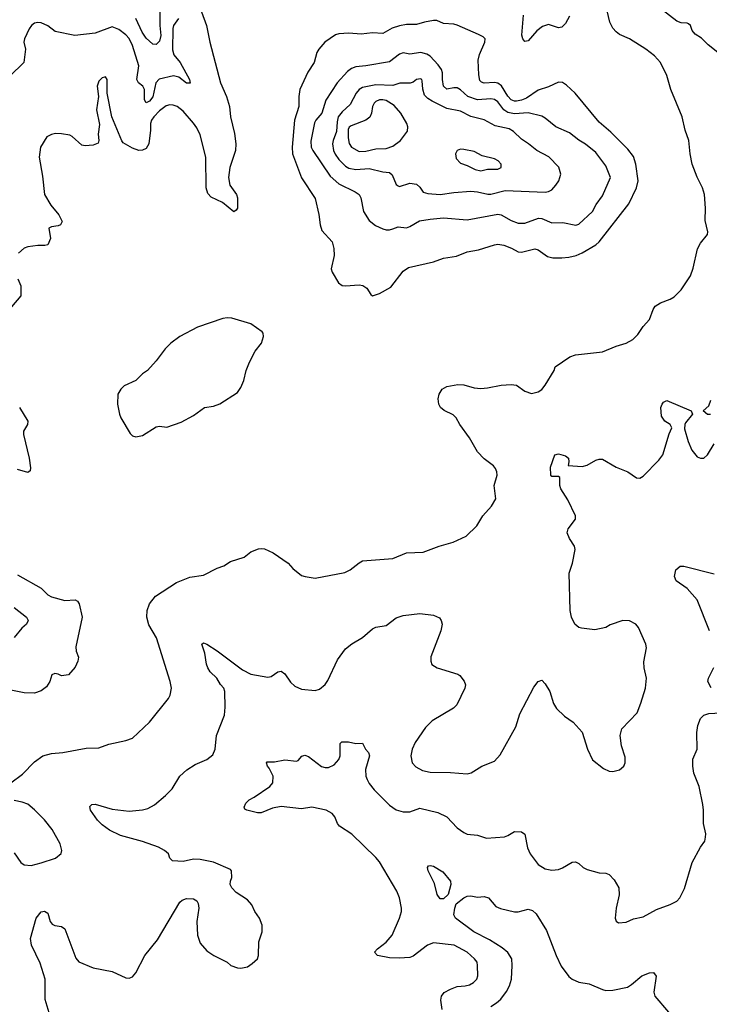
# Model space of a CAD drawing. Header units: inches. Extents: x 1473912 to 1647258, y 640388 to 773423.
# Tile 154 of 256: x 1562023 to 1566101, y 662761 to 668584. Entities that reach past the tile are written whole.
import ezdxf

# ---------------------------------------------------------------- set-up
doc = ezdxf.new("R2010")
doc.units = ezdxf.units.IN
doc.header["$MEASUREMENT"] = 0
doc.layers.add('B5666', color=7, linetype='Continuous')

msp = doc.modelspace()

# ---------------------------------------------------------------- linework, layer by layer
at = {"layer": 'B5666', "color": 5}
for points, elevation in [([(1566152.3, 668390), (1566094.4, 668434.4), (1566054.3, 668474.3), (1566018, 668498), (1566000.5, 668520.5), (1565990, 668548.7), (1565979.3, 668559.3), (1565970, 668564), (1565934.9, 668565.1), (1565910, 668575.8), (1565754.5, 668694.5)], 860), ([(1561970, 664071), (1562038.8, 664121.2), (1562110, 664195.5), (1562159, 664230), (1562210, 664244.2), (1562278, 664250), (1562415.2, 664275.2), (1562490, 664278.4), (1562550, 664299.3), (1562650, 664320.5), (1562690, 664334.9), (1562790.7, 664429.3), (1562903.6, 664570), (1562913.6, 664590), (1562920.7, 664630), (1562913.6, 664670), (1562831.6, 664928.4), (1562785.6, 665005.6), (1562774.8, 665050), (1562776.4, 665090), (1562789.7, 665130), (1562826.1, 665173.9), (1562950, 665255.3), (1563030, 665286.4), (1563110, 665298.8), (1563190, 665341), (1563230, 665354.8), (1563270, 665379.1), (1563350, 665406), (1563390, 665436), (1563434.4, 665454.4), (1563450, 665457.3), (1563470, 665454), (1563521, 665430), (1563610, 665370.7), (1563638, 665338), (1563690, 665297.3), (1563712, 665290), (1563770, 665282), (1563946.1, 665313.9), (1563978, 665330), (1564030, 665372.7), (1564050, 665383.1), (1564230, 665397.1), (1564310, 665430.4), (1564410, 665435.3), (1564504, 665470), (1564586.7, 665493.3), (1564663.7, 665530), (1564727.3, 665590), (1564762, 665650), (1564812.9, 665707.1), (1564838.4, 665750), (1564829.6, 665830), (1564846, 665890), (1564845.2, 665910), (1564837.2, 665930), (1564824.8, 665944.8), (1564770, 665986.6), (1564730, 666027.3), (1564683.9, 666110), (1564626, 666190), (1564603.6, 666230), (1564586.2, 666246.2), (1564532.8, 666272.8), (1564511.6, 666290), (1564502, 666310), (1564498, 666342), (1564504, 666370), (1564520.7, 666399.3), (1564550, 666414), (1564613.6, 666426.4), (1564650, 666424.2), (1564710, 666405.7), (1564750, 666403.1), (1564790, 666406.5), (1564870, 666423.1), (1564930, 666427.3), (1564961.8, 666421.8), (1565010, 666387), (1565050, 666372.7), (1565090, 666383), (1565110, 666397.3), (1565130, 666422.8), (1565184, 666510), (1565189, 666530), (1565277.2, 666590), (1565310, 666602.4), (1565470, 666620.3), (1565550, 666653.4), (1565608.7, 666670), (1565650, 666693), (1565678.9, 666721.1), (1565709.7, 666770), (1565747.3, 666810), (1565769.7, 666870.3), (1565782, 666890), (1565812.7, 666910), (1565870, 666930.4), (1565894.5, 666945.5), (1565934.2, 666985.8), (1565990, 667068), (1566005.9, 667114.1), (1566031.1, 667228.9), (1566050, 667262.8), (1566090, 667314), (1566092.7, 667330), (1566076.3, 667396.3), (1566079.7, 667470), (1566072.6, 667550), (1566060.7, 667590), (1566030, 667652.7), (1566001, 667730), (1565987.7, 667790), (1565979.4, 667870), (1565959, 667930), (1565941.2, 668010), (1565874, 668170), (1565850, 668254), (1565812.7, 668330), (1565778, 668370), (1565726.6, 668410), (1565630, 668471.1), (1565570, 668496.4), (1565550, 668511), (1565530, 668534.3), (1565512.4, 668570), (1565489, 668669)], 880), ([(1563098.3, 668630), (1563127.2, 668550), (1563146.5, 668450), (1563210.1, 668210.1), (1563245.2, 668130), (1563262.9, 668070), (1563270.2, 668010), (1563294.2, 667910), (1563301.1, 667850), (1563299.7, 667810), (1563266.2, 667710), (1563257.1, 667650), (1563265.6, 667605.6), (1563304.9, 667550), (1563311.5, 667530), (1563310.2, 667470), (1563303.1, 667456.9), (1563290, 667448), (1563222.6, 667502.6), (1563154.7, 667534.7), (1563136.4, 667556.4), (1563126.4, 667590), (1563124, 667770), (1563090, 667903.6), (1563070, 667944.4), (1563050, 667972), (1562990, 668042.6), (1562953.6, 668070), (1562930, 668079.2), (1562910, 668080.8), (1562890, 668074.5), (1562850, 668045.2), (1562816.4, 668010), (1562802, 667990), (1562797, 667970), (1562797.2, 667930), (1562787.4, 667850), (1562770, 667822.2), (1562750, 667811.5), (1562728, 667810), (1562690, 667824), (1562635.3, 667855.3), (1562626.6, 667866.6), (1562568.6, 668010), (1562539.7, 668150), (1562540.7, 668230), (1562530, 668246), (1562524.7, 668244.7), (1562510, 668240.7), (1562490, 668220.9), (1562480.3, 668190), (1562488.5, 668130), (1562476.9, 668050), (1562495.1, 667964.9), (1562487.5, 667907.5), (1562490.8, 667870), (1562486, 667854), (1562457.5, 667842.5), (1562410, 667837.4), (1562390, 667841.5), (1562333.3, 667893.3), (1562320, 667900), (1562270.3, 667909.7), (1562234, 667910), (1562210, 667904.7), (1562183.8, 667890), (1562146.7, 667830), (1562138.7, 667770), (1562158, 667658), (1562170.2, 667550), (1562206.7, 667486.7), (1562254.8, 667430), (1562274, 667390), (1562264.7, 667370), (1562250, 667363.7), (1562210, 667359.3), (1562196, 667350), (1562204.4, 667290), (1562190, 667253.2), (1562172.1, 667247.9), (1562130, 667248.2), (1562070, 667239.6), (1562050, 667232), (1562016.7, 667203.3)], 880), ([(1562852, 668650), (1562850.8, 668550), (1562857.6, 668490), (1562850, 668457.4), (1562830, 668437.6), (1562810, 668438.8), (1562770, 668474.2), (1562746.2, 668510), (1562709.9, 668590)], 840), ([(1562962.3, 668590), (1562933, 668550), (1562927.9, 668532.1), (1562925.6, 668405.6), (1562935.4, 668375.4), (1562972.6, 668330), (1563026.7, 668230), (1563031.3, 668208.7), (1563010, 668208), (1562963.1, 668243.1), (1562932.2, 668252.2), (1562848, 668232), (1562828.2, 668210), (1562810, 668126.9), (1562790, 668101), (1562770, 668092), (1562760.4, 668110), (1562761, 668170), (1562751.5, 668190), (1562725.7, 668210), (1562715.8, 668230), (1562728.2, 668310), (1562690, 668431.2), (1562670, 668473.2), (1562650, 668495), (1562610, 668526.2), (1562570, 668542.4), (1562470, 668503.5), (1562348.9, 668491.1), (1562233.2, 668513.2), (1562190, 668546.6), (1562150, 668565.1), (1562130, 668567.8), (1562110, 668562.9), (1562093.4, 668550), (1562079.3, 668530), (1562050.5, 668470), (1562048, 668450), (1562056.5, 668410), (1562047.7, 668330), (1561963.7, 668250)], 860), ([(1565275.5, 668604.5), (1565250, 668560.4), (1565230, 668539.1), (1565210, 668536.5), (1565150, 668555), (1565115.6, 668544.4), (1565081.8, 668518.2), (1565030, 668458), (1565010, 668455.1), (1564998.4, 668470), (1564992.9, 668492.9), (1565001.5, 668610)], 880), ([(1562011.5, 667051.5), (1562029.2, 667010), (1562030.1, 666949.9), (1561973.7, 666886.3)], 880), ([(1562021.1, 666290), (1562070.2, 666210), (1562068.7, 666190), (1562045.7, 666150), (1562046, 666130), (1562078.4, 665990), (1562087.1, 665932.9), (1562084.7, 665915.3), (1562070, 665905.7), (1562010, 665924.5)], 880), ([(1562196.9, 662710), (1562173.1, 662790), (1562173.3, 662910), (1562144.2, 663004.2), (1562093.5, 663110), (1562087.1, 663150), (1562119.6, 663270), (1562150, 663308), (1562170, 663312.7), (1562190, 663300.7), (1562203.8, 663250), (1562215.6, 663235.6), (1562230, 663227.6), (1562270, 663220.3), (1562290, 663208.2), (1562354.7, 663034.7), (1562372, 663012), (1562457.4, 662977.4), (1562570, 662955.3), (1562650, 662918), (1562670, 662916.3), (1562690, 662924), (1562710, 662946.8), (1562762.9, 663050), (1562837.8, 663142.2), (1562970, 663364.7), (1562984.1, 663375.9), (1563010, 663386), (1563050, 663384.7), (1563070, 663372), (1563078, 663358), (1563082.8, 663330), (1563070.5, 663250), (1563074.4, 663170), (1563090, 663122.8), (1563130, 663077.3), (1563170.4, 663050.4), (1563250.5, 663010.5), (1563272, 662990), (1563310, 662976), (1563330, 662974.8), (1563370, 662982.8), (1563398.6, 663001.4), (1563428.7, 663030), (1563435.3, 663050), (1563437.2, 663130), (1563456, 663190), (1563456, 663230), (1563441.2, 663270), (1563414, 663310), (1563395.3, 663350), (1563370, 663379), (1563303.2, 663423.2), (1563278, 663450), (1563268, 663470), (1563268.7, 663490), (1563278, 663510), (1563275.3, 663550), (1563270, 663558), (1563170, 663601.2), (1563090, 663617.2), (1563050, 663619), (1562990, 663605.2), (1562926, 663610), (1562910, 663626), (1562902, 663650), (1562879, 663670), (1562844, 663690), (1562750, 663724.4), (1562619, 663759), (1562554.7, 663790), (1562510, 663822.7), (1562483.5, 663850), (1562442.4, 663910), (1562438, 663930), (1562450, 663942), (1562470, 663944.9), (1562570, 663915.2), (1562670, 663902.9), (1562749.8, 663910.2), (1562780.6, 663919.4), (1562819.7, 663940.3), (1562884.9, 663995.1), (1562924.5, 664035.5), (1562969.2, 664110), (1563011.4, 664148.6), (1563060.8, 664179.2), (1563130, 664208.2), (1563164.6, 664235.4), (1563179.7, 664270), (1563187.4, 664350), (1563233.5, 664470), (1563238.4, 664518.4), (1563237, 664610), (1563229.6, 664630), (1563210, 664652.7), (1563189, 664689), (1563150, 664726.6), (1563135.7, 664750), (1563127, 664773), (1563116.8, 664836.8), (1563099.5, 664890), (1563110, 664898.4), (1563130, 664890.3), (1563190.8, 664850.8), (1563339.9, 664739.9), (1563390, 664713.4), (1563490, 664696.3), (1563510, 664699.1), (1563550, 664727.3), (1563570, 664730.8), (1563590, 664716.3), (1563625.1, 664665.1), (1563650, 664643.1), (1563690, 664624.9), (1563770, 664617.6), (1563795.6, 664624.4), (1563828.5, 664651.5), (1563844.4, 664675.6), (1563902.8, 664797.2), (1563950, 664863), (1563987.2, 664892.8), (1564049.7, 664930.3), (1564110, 664982.4), (1564130, 664990.4), (1564190, 665001.3), (1564250, 665046.7), (1564290, 665061.1), (1564390, 665073), (1564470, 665063), (1564506, 665046), (1564516.3, 665030), (1564521.6, 665010), (1564512.7, 664970), (1564455.3, 664815.3), (1564454, 664790), (1564460.7, 664770), (1564492, 664750), (1564614.2, 664714.2), (1564626, 664706), (1564652.5, 664672.5), (1564659.1, 664650), (1564655.5, 664630), (1564608.3, 664531.7), (1564588.1, 664511.9), (1564462, 664438), (1564422.9, 664397.1), (1564361.3, 664310), (1564343.7, 664270), (1564335.3, 664230), (1564344.9, 664190), (1564365.1, 664165.1), (1564404.5, 664144.5), (1564450, 664133.4), (1564571.4, 664131.4), (1564670, 664124.2), (1564692.7, 664130), (1564756, 664170), (1564830, 664198.7), (1564864.4, 664235.6), (1564957.6, 664402.4), (1564981.7, 664478.3), (1565063.9, 664636.1), (1565090, 664670.8), (1565110, 664678.8), (1565130, 664656), (1565159.1, 664610), (1565179.9, 664539.9), (1565197.3, 664510), (1565244.7, 664464.7), (1565296, 664430), (1565350, 664371.3), (1565380.5, 664270), (1565410, 664206.8), (1565475.2, 664155.2), (1565510, 664140.7), (1565530, 664137.3), (1565570, 664146.8), (1565595.3, 664170), (1565604, 664190), (1565603.1, 664223.1), (1565581.2, 664290), (1565573.2, 664350), (1565584, 664390), (1565674.7, 664485.3), (1565697.4, 664542.6), (1565723.1, 664630), (1565729.7, 664690), (1565716.8, 664750), (1565714.6, 664785.4), (1565729.7, 664870), (1565726.9, 664890), (1565683.6, 664990), (1565666, 665010), (1565630, 665029.5), (1565590, 665031.5), (1565515.5, 665004.5), (1565490, 664989.3), (1565425.2, 664974.8), (1565344.8, 664984.8), (1565329.6, 664989.6), (1565306, 665010), (1565286.6, 665050), (1565279.3, 665090), (1565273.2, 665310), (1565293.2, 665370), (1565309, 665450), (1565304, 665470), (1565275.5, 665515.5), (1565261.2, 665550), (1565266.8, 665573.2), (1565309.3, 665630), (1565309.4, 665650), (1565264.2, 665744.2), (1565223.6, 665810), (1565217.6, 665830), (1565216.5, 665876.5), (1565210, 665882), (1565170, 665882), (1565163.6, 665890), (1565162.7, 665937.3), (1565188.7, 666010), (1565210, 666016.3), (1565250, 666005.5), (1565267.7, 665990), (1565270.7, 665969.3), (1565266.4, 665946.4), (1565350, 665941.7), (1565379.3, 665950), (1565430, 665978), (1565450, 665984.9), (1565470, 665984.9), (1565550, 665937.6), (1565618.8, 665910), (1565670, 665874.8), (1565690, 665873.4), (1565710, 665884.9), (1565802, 665978), (1565826, 666010), (1565864.4, 666135.6), (1565879, 666170), (1565869, 666190), (1565839, 666210), (1565819, 666239), (1565815.3, 666290), (1565822, 666310), (1565830, 666322), (1565850, 666330.8), (1565994, 666270), (1566002, 666250), (1565960.7, 666199.3), (1565956, 666190), (1565955.3, 666164.7), (1565977, 666090), (1565998.3, 666038.3), (1566030, 665999.1), (1566050, 665990.6), (1566070, 665990.7), (1566090, 666010.6), (1566130, 666076)], 860), ([(1566109.2, 666249.2), (1566090, 666249.3), (1566066, 666270), (1566099, 666301), (1566110, 666334)], 860), ([(1562010, 665300.2), (1562150, 665222.3), (1562190, 665181.8), (1562210, 665171.2), (1562290, 665148.1), (1562350, 665152.4), (1562365, 665145), (1562374, 665130), (1562393.2, 665050), (1562354.4, 664874.4), (1562356, 664850), (1562370, 664814), (1562366.8, 664790), (1562350, 664755.3), (1562311.3, 664710), (1562270, 664704), (1562250, 664714), (1562230, 664717.2), (1562212, 664710), (1562200.5, 664670), (1562181.1, 664638.9), (1562150, 664614.3), (1562110, 664601), (1562050, 664602.2), (1561950, 664622)], 880), ([(1566102.7, 664970), (1566030, 665152.1), (1565970, 665219.8), (1565906, 665266), (1565896.1, 665290), (1565903.9, 665330), (1565930, 665351.9), (1565950, 665351.8), (1566130, 665307)], 840), ([(1561990, 665107), (1562063.8, 665050), (1562073.4, 665030), (1562063, 665010), (1562035.3, 664984.7), (1561990, 664929.7)], 860), ([(1566111.7, 664631.7), (1566092.3, 664670), (1566097, 664690), (1566127.3, 664752.7)], 840), ([(1564520.6, 662730), (1564513.5, 662786.5), (1564517.6, 662810), (1564532.8, 662830), (1564570, 662851.4), (1564610, 662866.9), (1564658, 662870), (1564683.6, 662876.4), (1564707.3, 662890), (1564727.3, 662910), (1564732.8, 662930), (1564730.9, 662990.9), (1564728, 663010), (1564713.6, 663030), (1564669.6, 663070), (1564592.7, 663110), (1564470, 663124.8), (1564434.6, 663110), (1564350, 663046.4), (1564330, 663038.3), (1564266.5, 663033.5), (1564210, 663035), (1564139.3, 663050), (1564120.9, 663070), (1564139.5, 663090), (1564190, 663128.7), (1564225.4, 663170), (1564270, 663270.8), (1564280.4, 663310), (1564280.4, 663330), (1564268.7, 663390), (1564252.9, 663430), (1564150, 663603), (1564129.1, 663629.1), (1563986.6, 663766.6), (1563914.6, 663814.6), (1563902.7, 663830), (1563886.8, 663870), (1563871.8, 663890), (1563834.7, 663910), (1563750, 663927.5), (1563690, 663917.4), (1563568.9, 663931.1), (1563518.2, 663921.8), (1563450, 663894.2), (1563430, 663893.7), (1563366, 663910), (1563355.3, 663915.3), (1563350, 663926), (1563359.3, 663950), (1563379.3, 663970), (1563410, 663985.7), (1563502.6, 664050), (1563520.3, 664070), (1563521.1, 664110), (1563498.2, 664158.2), (1563487.7, 664170), (1563482.9, 664190), (1563485.9, 664194.1), (1563530, 664194.3), (1563590, 664206), (1563660.2, 664199.8), (1563670, 664202.8), (1563691.7, 664228.3), (1563710, 664234.9), (1563730, 664227), (1563808.2, 664168.2), (1563830, 664160.6), (1563850, 664160.6), (1563883.2, 664176.8), (1563910.8, 664209.2), (1563917.2, 664230), (1563917.2, 664302.8), (1563927.2, 664312.8), (1563966.6, 664313.4), (1564010, 664304.2), (1564050, 664306), (1564068.9, 664270), (1564084.9, 664250), (1564092.3, 664230), (1564068.4, 664150), (1564070.2, 664110.2), (1564077.8, 664090), (1564090, 664067), (1564119.6, 664030), (1564210, 663938.9), (1564250, 663911.4), (1564290, 663899.2), (1564330, 663898.4), (1564390, 663920.7), (1564495.9, 663895.9), (1564550, 663868.9), (1564610, 663805.3), (1564650, 663776.5), (1564670, 663767.2), (1564730, 663761.3), (1564784.4, 663744.4), (1564890, 663751.8), (1564910, 663758.4), (1564950, 663782), (1564990, 663780.5), (1565010, 663766.8), (1565026.2, 663686.2), (1565042.8, 663650), (1565090, 663587.4), (1565130, 663561.5), (1565170, 663553.8), (1565210, 663559.1), (1565232.3, 663567.7), (1565290, 663602.4), (1565310, 663603.8), (1565330, 663593.4), (1565354.8, 663570), (1565378.3, 663558.3), (1565450, 663538), (1565490, 663537.3), (1565510, 663528), (1565537.8, 663497.8), (1565565.7, 663450), (1565568.6, 663408.6), (1565550.4, 663330), (1565544, 663270), (1565550, 663252), (1565563.5, 663243.5), (1565610, 663246.8), (1565652.9, 663267.1), (1565710, 663279.1), (1565790, 663321.6), (1565870, 663350.5), (1565909.2, 663370), (1565927.3, 663390), (1565954.5, 663445.5), (1566000.2, 663599.8), (1566049.4, 663690), (1566074, 663726), (1566079.7, 663750), (1566080.5, 663770), (1566067.1, 663830), (1566068, 663910), (1566062.4, 663942.4), (1566042, 664050), (1566010, 664128.7), (1566003.6, 664170), (1566004.5, 664210), (1566029.2, 664270), (1566027.5, 664367.5), (1566034.5, 664410), (1566049.6, 664450.4), (1566070, 664470.8), (1566099.3, 664480.7), (1566170, 664485.5)], 840), ([(1561990, 663657.3), (1562030, 663598.8), (1562050, 663586), (1562090, 663582.4), (1562150, 663597.6), (1562234.5, 663625.5), (1562267.5, 663652.5), (1562272.7, 663670), (1562262.4, 663710), (1562214.3, 663794.3), (1562170, 663851.8), (1562110, 663912), (1562070, 663943.7), (1562036.6, 663956.6), (1561990, 663966.6)], 880), ([(1564810, 662747.6), (1564842.2, 662770), (1564867.6, 662792.4), (1564902.7, 662837.3), (1564919.8, 662870), (1564931.1, 662908.9), (1564936.1, 662990), (1564933.1, 663030), (1564910, 663066.9), (1564875.7, 663095.7), (1564801.7, 663141.7), (1564708.9, 663190), (1564600.5, 663270), (1564591.1, 663291.1), (1564596.1, 663330), (1564604.5, 663355.5), (1564650, 663391.6), (1564670, 663400.9), (1564690, 663402.3), (1564730, 663394.3), (1564770, 663398), (1564795.5, 663390), (1564838.8, 663338.8), (1564867, 663327), (1564950, 663308.4), (1564970, 663308.4), (1565030, 663323.1), (1565055.3, 663315.3), (1565076.5, 663296.5), (1565138.4, 663198.4), (1565195.3, 663050), (1565225.9, 662985.9), (1565270, 662926.3), (1565290.4, 662910), (1565330, 662892.4), (1565390, 662881.6), (1565470, 662847.9), (1565490, 662843.6), (1565530, 662844.2), (1565616.9, 662863.1), (1565641.8, 662878.2), (1565702.7, 662930), (1565746.8, 662946.8), (1565771.3, 662950), (1565787.3, 662927.3), (1565773.4, 662833.4), (1565779.1, 662810), (1565940.9, 662620.9)], 820)]:
    msp.add_lwpolyline(points, dxfattribs=dict(at, elevation=elevation))
for points, elevation in [([(1564470, 668578.7), (1564416, 668570), (1564370, 668554.5), (1564310, 668554.6), (1564270, 668547.5), (1564226.6, 668533.4), (1564170, 668501.6), (1564110, 668505.1), (1564042, 668498), (1563970, 668504.7), (1563910, 668501), (1563890, 668495.1), (1563826.7, 668450), (1563791.7, 668410), (1563779.5, 668390), (1563765, 668330), (1563727.1, 668272.9), (1563679.8, 668170), (1563672.8, 668130), (1563674.1, 668070), (1563648.9, 667990), (1563634.8, 667830), (1563635.9, 667790), (1563689.5, 667649.5), (1563770, 667526), (1563791.2, 667431.2), (1563799.1, 667370), (1563810, 667336.4), (1563870.4, 667269.6), (1563880.9, 667230), (1563882, 667190), (1563864.2, 667110), (1563870.3, 667090), (1563908.4, 667028.4), (1563930, 667011.8), (1563949, 667009), (1564030, 667015.2), (1564052, 667012), (1564075.3, 666995.3), (1564098.8, 666958.8), (1564110, 666950.6), (1564150, 666964.9), (1564218.5, 667001.5), (1564290, 667096.4), (1564322.2, 667117.8), (1564470, 667152.3), (1564530, 667174), (1564605.5, 667185.5), (1564670, 667210.2), (1564736.8, 667223.2), (1564830, 667252.6), (1564850, 667255.5), (1564886.8, 667250), (1564932.4, 667232.4), (1564970, 667211.7), (1564990, 667208.9), (1565070, 667229.1), (1565090, 667221.8), (1565144.2, 667184.2), (1565176.1, 667176.1), (1565230, 667175), (1565270, 667179.8), (1565314.5, 667190), (1565350, 667205), (1565430, 667252.7), (1565449.9, 667270.1), (1565624.9, 667495.1), (1565671.6, 667590), (1565679.8, 667630), (1565667.5, 667730), (1565653.8, 667773.8), (1565618.7, 667818.7), (1565519.5, 667919.5), (1565450, 667978.3), (1565307.8, 668150), (1565256.9, 668196.9), (1565232.5, 668212.5), (1565210, 668215), (1565150, 668185.7), (1565090, 668167.4), (1565019.5, 668120.5), (1564990, 668107.6), (1564961.9, 668101.9), (1564950, 668102), (1564930, 668110.7), (1564910, 668132), (1564872.9, 668192.9), (1564850, 668209), (1564830, 668211.9), (1564770, 668207.4), (1564753.3, 668213.3), (1564744.9, 668224.9), (1564737.4, 668257.4), (1564735.1, 668344.9), (1564742.2, 668377.8), (1564774.5, 668450), (1564775.1, 668470), (1564763.1, 668483.1), (1564736.5, 668496.5), (1564610.6, 668550.6), (1564590, 668556.4), (1564530, 668561), (1564490, 668578)], 920), ([(1564395.3, 668390), (1564330, 668380.4), (1564290, 668387.1), (1564270, 668380.3), (1564210, 668334.9), (1564070, 668309.9), (1564010, 668304.3), (1563984.4, 668295.6), (1563962.3, 668277.7), (1563900.8, 668210), (1563832.5, 668107.5), (1563809.5, 668030.5), (1563773.8, 667990), (1563766.2, 667973.8), (1563744.6, 667864.6), (1563747, 667830), (1563756, 667810), (1563858.9, 667658.9), (1563910, 667614), (1564006.5, 667566.5), (1564030.4, 667550), (1564041.1, 667530), (1564056.5, 667450), (1564090, 667396.4), (1564127.3, 667367.3), (1564170, 667346), (1564190, 667340.3), (1564210, 667340.9), (1564230, 667347.8), (1564262, 667358), (1564310, 667353.6), (1564330, 667360.2), (1564386.7, 667393.3), (1564450, 667405), (1564530, 667411.2), (1564670, 667400.2), (1564850, 667433.2), (1564870, 667429.3), (1564930, 667396.3), (1564970, 667380.6), (1565010, 667381.2), (1565090.2, 667410.2), (1565110, 667408.1), (1565170, 667382.8), (1565235.2, 667384.8), (1565311.8, 667368.2), (1565330, 667374), (1565410, 667448.5), (1565431.7, 667490), (1565470, 667541.1), (1565516.3, 667650), (1565490, 667718.7), (1565430, 667798.7), (1565370, 667848.6), (1565330, 667870.7), (1565275.5, 667915.5), (1565193.3, 667950), (1565130, 668002.2), (1565110, 668012.7), (1565030, 668032.9), (1564950, 668027.8), (1564910, 668035.8), (1564887, 668050), (1564850, 668097.3), (1564830, 668112.5), (1564810, 668115.8), (1564730, 668110.3), (1564674, 668130), (1564630, 668169.8), (1564610, 668181.7), (1564590, 668181.7), (1564550, 668172), (1564529.8, 668190), (1564523.5, 668230), (1564523.2, 668270), (1564517.2, 668290), (1564497.5, 668317.5), (1564450, 668367.2), (1564430, 668380.3)], 940), ([(1564393.6, 668233.6), (1564370, 668229.7), (1564350, 668214), (1564331.2, 668208.8), (1564271.6, 668208.4), (1564230, 668195.4), (1564130, 668199.4), (1564050, 668182), (1564030, 668170.5), (1564013.5, 668150), (1563978.3, 668081.7), (1563930, 668039.4), (1563907.2, 668010), (1563899.9, 667980.1), (1563896.9, 667923.1), (1563876.2, 667870), (1563872.8, 667850), (1563878.1, 667810), (1563887.8, 667787.8), (1563910, 667757.6), (1563950, 667717.7), (1563970, 667705), (1564010, 667697.4), (1564090, 667704), (1564170, 667684.4), (1564210, 667679.6), (1564225.4, 667665.4), (1564249.5, 667609.5), (1564261.5, 667601.5), (1564270, 667598), (1564330, 667617.6), (1564370, 667611.3), (1564390, 667593.7), (1564410, 667564.6), (1564436, 667556), (1564510, 667550.6), (1564590, 667562.5), (1564690, 667568.8), (1564730, 667565.3), (1564791.2, 667551.2), (1564810, 667552.1), (1564893.4, 667573.4), (1565130, 667563.5), (1565150, 667566.8), (1565170, 667578.2), (1565194.1, 667605.9), (1565210.7, 667630), (1565223.5, 667670), (1565211.3, 667711.3), (1565151.9, 667771.9), (1565080.5, 667810), (1565032.6, 667850), (1564990, 667876.8), (1564942.8, 667922.8), (1564918.6, 667938.6), (1564835.5, 667955.5), (1564770, 667991.7), (1564690, 668012.1), (1564630, 668043.4), (1564550, 668059), (1564461.7, 668101.7), (1564436.9, 668116.9), (1564417.6, 668137.6), (1564406.6, 668173.4), (1564402.9, 668222.9), (1564400.9, 668230)], 960), ([(1564170, 668110.6), (1564150.1, 668109.9), (1564130, 668100.4), (1564118.9, 668090), (1564110.1, 668070), (1564103.5, 668030), (1564093.1, 668006.9), (1564070.7, 667989.3), (1563983.6, 667956.4), (1563972.1, 667947.9), (1563965.4, 667934.6), (1563965.3, 667885.3), (1563972.2, 667852.2), (1563984.3, 667830), (1564030, 667804.6), (1564070, 667807), (1564130, 667820.7), (1564190, 667821.7), (1564230, 667835.8), (1564274.2, 667870), (1564316.2, 667923.8), (1564318.2, 667950), (1564312.7, 667970), (1564277.7, 668030), (1564236.6, 668076.6), (1564190, 668105.2)], 980), ([(1564630, 667818.7), (1564610.8, 667810), (1564599.6, 667790), (1564603.6, 667763.6), (1564630, 667735.3), (1564670, 667721.6), (1564717.4, 667697.4), (1564750, 667690.2), (1564790, 667698.9), (1564850, 667699.6), (1564869.5, 667710), (1564871.1, 667730), (1564852.8, 667750), (1564830, 667760.3), (1564757.8, 667777.8), (1564710, 667803.6), (1564650, 667816.9)], 980), ([(1563250, 666820.5), (1563223.9, 666816.1), (1563074.8, 666765.2), (1562970.1, 666709.9), (1562916.5, 666670), (1562882.5, 666637.5), (1562830, 666566), (1562779.5, 666510), (1562750, 666489.7), (1562709.1, 666450.9), (1562641.3, 666418.7), (1562620.5, 666399.5), (1562604.2, 666370), (1562601.5, 666310), (1562612.3, 666250), (1562620.8, 666230), (1562677, 666137), (1562690, 666122.4), (1562710, 666117), (1562750, 666124.2), (1562830, 666175.8), (1562850, 666179.5), (1562893.3, 666173.3), (1562977.3, 666202.7), (1563050, 666242.5), (1563116, 666290), (1563170, 666299.2), (1563207.4, 666312.6), (1563310, 666379.5), (1563330, 666408), (1563348.5, 666450), (1563362.8, 666510), (1563381.5, 666558.5), (1563416.3, 666623.7), (1563452.2, 666670), (1563464.7, 666710), (1563462.9, 666730), (1563457.2, 666737.2), (1563390, 666784.4), (1563277.7, 666817.7)], 920), ([(1564530, 663385.1), (1564510, 663385.6), (1564491.8, 663410), (1564476.1, 663476.1), (1564439.5, 663550), (1564434, 663570), (1564440.2, 663579.8), (1564450, 663582.8), (1564470, 663577.1), (1564525.2, 663545.2), (1564570.3, 663490), (1564572.2, 663470), (1564557, 663410)], 820)]:
    msp.add_lwpolyline(points, close=True, dxfattribs=dict(at, elevation=elevation))

doc.saveas('drawing.dxf')
